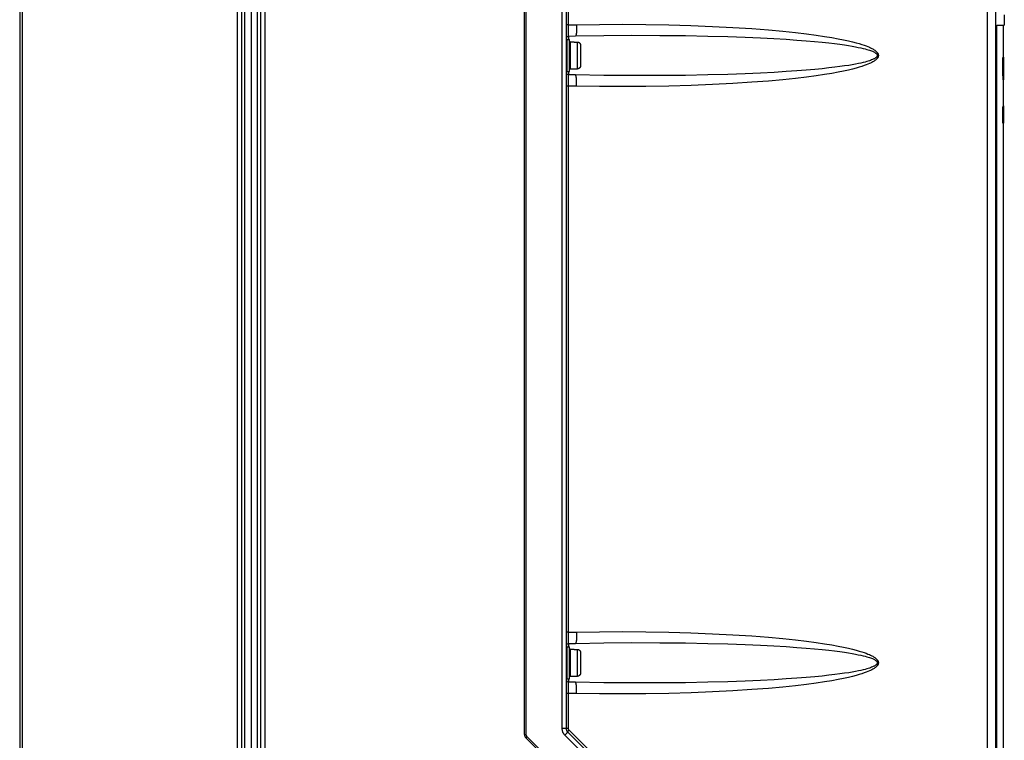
# Model space of a CAD drawing. Extents: x 0 to 594, y 0 to 420.
# Tile 26 of 103: x 246 to 308, y 205 to 250. Entities that reach past the tile are written whole.
import ezdxf

# ---------------------------------------------------------------- set-up
doc = ezdxf.new("R2010")
doc.units = 0
doc.header["$LTSCALE"] = 32.67
doc.layers.get('0').update_dxf_attribs({"linetype": 'CONTINUOUS'})
doc.layers.add('DATUM_AXIS', color=7, linetype='CONTINUOUS')

msp = doc.modelspace()

# ---------------------------------------------------------------- linework, layer by layer
at = {"color": 7, "linetype": 'CONTINUOUS'}
for p, q in [((280.493, 289.655), (280.493, 205.436)), ((277.893, 205.067), (277.893, 287.849)), ((307.235, 157.065), (307.235, 287.472)), ((246.493, 279.922), (246.493, 160.922)), ((260.893, 279.013), (260.893, 161.832)), ((307.753, 249.846), (307.753, 249.21)), ((307.289, 249.21), (307.29, 249.21)), ((307.29, 157.749), (307.29, 249.21)), ((307.29, 249.21), (307.753, 249.21)), ((307.683, 249.184), (307.29, 249.184)), ((307.683, 249.184), (307.753, 249.21)), ((307.683, 249.184), (307.683, 247.202)), ((280.65, 248.526), (281.073, 248.534)), ((307.666, 247.202), (307.693, 247.202)), ((307.683, 247.214), (307.693, 247.214)), ((307.693, 247.214), (307.693, 245.802)), ((281.073, 246.11), (280.65, 246.119)), ((307.674, 245.802), (307.693, 245.802)), ((307.683, 245.802), (307.683, 244.14)), ((307.634, 244.122), (307.693, 244.122)), ((307.634, 244.122), (307.634, 243.122)), ((307.693, 244.14), (307.682, 244.14)), ((307.683, 244.197), (307.693, 244.197)), ((307.693, 244.197), (307.693, 243.106)), ((307.634, 243.122), (307.693, 243.122)), ((307.682, 243.122), (307.682, 243.117)), ((307.683, 243.106), (307.693, 243.106)), ((307.683, 243.106), (307.683, 157.737)), ((280.65, 210.726), (281.073, 210.734)), ((281.073, 208.31), (280.65, 208.319)), ((280.581, 205.224), (306.105, 179.7)), ((304.005, 178.83), (277.981, 204.854))]:
    msp.add_line(p, q, dxfattribs=at)
at = {"color": 9, "linetype": 'CONTINUOUS'}
for p, q in [((280.23, 288.56), (280.23, 205.436)), ((278.005, 205.067), (278.005, 287.849)), ((306.708, 157.192), (306.708, 287.472)), ((280.634, 249.224), (280.634, 283.221)), ((246.639, 279.958), (246.639, 160.887)), ((260.043, 161.832), (260.043, 279.013)), ((260.309, 161.832), (260.309, 279.013)), ((260.487, 279.013), (260.487, 161.832)), ((261.298, 161.832), (261.298, 279.013)), ((261.477, 279.013), (261.477, 161.832)), ((261.744, 279.013), (261.744, 161.832)), ((280.634, 249.224), (280.493, 249.224)), ((280.633, 249.077), (280.633, 249.135)), ((280.634, 249.02), (280.633, 249.077)), ((280.634, 249.224), (281.144, 249.234)), ((280.634, 248.964), (280.634, 249.02)), ((280.634, 248.911), (280.634, 248.964)), ((280.635, 248.859), (280.634, 248.911)), ((280.636, 248.81), (280.635, 248.859)), ((280.636, 248.764), (280.636, 248.81)), ((280.637, 248.721), (280.636, 248.764)), ((280.638, 248.682), (280.637, 248.721)), ((307.289, 157.744), (307.289, 249.21)), ((280.64, 248.646), (280.638, 248.682)), ((280.641, 248.615), (280.64, 248.646)), ((280.65, 248.322), (280.65, 248.526)), ((280.65, 246.119), (280.65, 246.322)), ((280.634, 245.707), (280.635, 245.76)), ((280.634, 245.653), (280.634, 245.707)), ((280.635, 245.81), (280.636, 245.858)), ((280.635, 245.76), (280.635, 245.81)), ((280.636, 245.858), (280.637, 245.903)), ((280.637, 245.903), (280.638, 245.944)), ((280.638, 245.944), (280.639, 245.981)), ((280.634, 245.421), (280.493, 245.421)), ((280.633, 245.538), (280.634, 245.596)), ((280.634, 245.48), (280.633, 245.538)), ((280.634, 245.596), (280.634, 245.653)), ((280.634, 245.421), (280.634, 245.48)), ((280.634, 211.424), (280.634, 245.421)), ((281.144, 245.41), (280.634, 245.421)), ((280.634, 211.424), (280.493, 211.424)), ((280.634, 211.424), (281.144, 211.434)), ((280.633, 211.277), (280.633, 211.335)), ((280.634, 211.22), (280.633, 211.277)), ((280.634, 211.164), (280.634, 211.22)), ((280.634, 211.111), (280.634, 211.164)), ((280.635, 211.059), (280.634, 211.111)), ((280.636, 211.01), (280.635, 211.059)), ((280.636, 210.964), (280.636, 211.01)), ((280.637, 210.921), (280.636, 210.964)), ((280.638, 210.882), (280.637, 210.921)), ((280.64, 210.846), (280.638, 210.882)), ((280.641, 210.815), (280.64, 210.846)), ((280.65, 210.522), (280.65, 210.726)), ((280.65, 208.319), (280.65, 208.522)), ((280.633, 207.738), (280.634, 207.796)), ((280.634, 207.68), (280.633, 207.738)), ((280.634, 207.907), (280.635, 207.96)), ((280.634, 207.853), (280.634, 207.907)), ((280.634, 207.796), (280.634, 207.853)), ((280.634, 207.621), (280.634, 207.68)), ((280.635, 208.01), (280.636, 208.058)), ((280.635, 207.96), (280.635, 208.01)), ((280.636, 208.058), (280.637, 208.103)), ((280.637, 208.103), (280.638, 208.144)), ((280.638, 208.144), (280.639, 208.181)), ((280.634, 207.621), (280.493, 207.621)), ((281.144, 207.61), (280.634, 207.621)), ((280.634, 205.436), (280.634, 207.621)), ((280.634, 205.436), (280.23, 205.436)), ((306.199, 179.813), (280.675, 205.337)), ((277.893, 205.067), (278.005, 205.067)), ((304.088, 178.901), (278.064, 204.925)), ((280.406, 205.012), (305.93, 179.488))]:
    msp.add_line(p, q, dxfattribs=at)
for points in [[(280.633, 249.135), (280.634, 249.194), (280.634, 249.224)], [(281.144, 249.234), (281.144, 249.205), (281.145, 249.175), (281.145, 249.146), (281.145, 249.116), (281.145, 249.087), (281.145, 249.058), (281.144, 249.03), (281.144, 249.001), (281.143, 248.974), (281.142, 248.946), (281.141, 248.92), (281.14, 248.893), (281.139, 248.868), (281.137, 248.843), (281.136, 248.819), (281.134, 248.795), (281.132, 248.772), (281.13, 248.751), (281.128, 248.73), (281.126, 248.71), (281.123, 248.69), (281.121, 248.672), (281.118, 248.655), (281.116, 248.639), (281.113, 248.624), (281.11, 248.61), (281.107, 248.597), (281.104, 248.585), (281.101, 248.575), (281.097, 248.566), (281.094, 248.557), (281.091, 248.55), (281.087, 248.545), (281.084, 248.54), (281.08, 248.537), (281.077, 248.535), (281.073, 248.534)], [(281.144, 249.234), (282.568, 249.256), (284.008, 249.263), (285.449, 249.253), (286.873, 249.229), (288.26, 249.189), (289.598, 249.135), (290.867, 249.069), (292.036, 248.993), (293.077, 248.912), (293.983, 248.829), (294.77, 248.747), (295.454, 248.666), (296.05, 248.586), (296.569, 248.509), (297.021, 248.435), (297.413, 248.364), (297.755, 248.296), (298.051, 248.231), (298.308, 248.17), (298.531, 248.112), (298.724, 248.057), (298.891, 248.006), (299.035, 247.957), (299.16, 247.912), (299.267, 247.87), (299.359, 247.831), (299.438, 247.794), (299.506, 247.76), (299.565, 247.728), (299.615, 247.698), (299.659, 247.67), (299.697, 247.644), (299.73, 247.619), (299.758, 247.596), (299.783, 247.574), (299.804, 247.554), (299.823, 247.534), (299.839, 247.515), (299.853, 247.497), (299.865, 247.48), (299.876, 247.464), (299.885, 247.448), (299.893, 247.433), (299.899, 247.418), (299.905, 247.404), (299.909, 247.39), (299.913, 247.376), (299.915, 247.362), (299.917, 247.349), (299.918, 247.336), (299.919, 247.322), (299.918, 247.309), (299.917, 247.296), (299.915, 247.282), (299.913, 247.269), (299.909, 247.255), (299.905, 247.241), (299.899, 247.226), (299.893, 247.212), (299.885, 247.196), (299.876, 247.181), (299.865, 247.164), (299.853, 247.147), (299.839, 247.129), (299.823, 247.111), (299.804, 247.091), (299.783, 247.07), (299.758, 247.048), (299.73, 247.025), (299.697, 247.001), (299.659, 246.975), (299.615, 246.947), (299.565, 246.917), (299.506, 246.885), (299.438, 246.851), (299.359, 246.814), (299.267, 246.775), (299.161, 246.733), (299.036, 246.688), (298.892, 246.639), (298.726, 246.588), (298.533, 246.533), (298.31, 246.475), (298.052, 246.414), (297.756, 246.349), (297.415, 246.281), (297.022, 246.21), (296.571, 246.136), (296.052, 246.059), (295.456, 245.979), (294.771, 245.898), (293.984, 245.815), (293.078, 245.733), (292.037, 245.652), (290.867, 245.576), (289.599, 245.509), (288.261, 245.456), (286.873, 245.416), (285.449, 245.391), (284.008, 245.382), (282.568, 245.388), (281.144, 245.41)], [(280.65, 248.526), (280.649, 248.526), (280.648, 248.528), (280.647, 248.531), (280.647, 248.536), (280.646, 248.541), (280.645, 248.548), (280.644, 248.556), (280.644, 248.566), (280.643, 248.576), (280.642, 248.588), (280.641, 248.601), (280.641, 248.615)], [(281.073, 248.534), (282.835, 248.564), (284.589, 248.577), (286.313, 248.575), (287.913, 248.559), (289.316, 248.533), (290.545, 248.499), (291.625, 248.461), (292.579, 248.419), (293.423, 248.375), (294.172, 248.329), (294.837, 248.283), (295.427, 248.237), (295.952, 248.191), (296.417, 248.146), (296.831, 248.102), (297.198, 248.058), (297.523, 248.016), (297.812, 247.976), (298.068, 247.937), (298.294, 247.899), (298.495, 247.863), (298.671, 247.828), (298.827, 247.795), (298.965, 247.763), (299.086, 247.733), (299.192, 247.704), (299.284, 247.677), (299.366, 247.651), (299.436, 247.626), (299.498, 247.603), (299.551, 247.581), (299.598, 247.56), (299.637, 247.54), (299.672, 247.522), (299.701, 247.505), (299.726, 247.489), (299.747, 247.474), (299.765, 247.46), (299.78, 247.447), (299.792, 247.435), (299.803, 247.423), (299.812, 247.413), (299.82, 247.402), (299.826, 247.393), (299.832, 247.384), (299.836, 247.375), (299.84, 247.366), (299.843, 247.358), (299.845, 247.35), (299.846, 247.342), (299.847, 247.334), (299.848, 247.326), (299.848, 247.319), (299.847, 247.311), (299.846, 247.303), (299.845, 247.295), (299.843, 247.287), (299.84, 247.279), (299.836, 247.27), (299.832, 247.261), (299.826, 247.252), (299.82, 247.242), (299.813, 247.232), (299.804, 247.222), (299.793, 247.21), (299.78, 247.198), (299.765, 247.185), (299.748, 247.171), (299.727, 247.156), (299.702, 247.14), (299.673, 247.123), (299.639, 247.105), (299.599, 247.085), (299.553, 247.064), (299.5, 247.042), (299.438, 247.019), (299.367, 246.995), (299.286, 246.969), (299.194, 246.941), (299.088, 246.912), (298.967, 246.882), (298.83, 246.85), (298.674, 246.817), (298.497, 246.782), (298.297, 246.746), (298.071, 246.708), (297.815, 246.669), (297.526, 246.629), (297.201, 246.587), (296.834, 246.543), (296.42, 246.499), (295.955, 246.454), (295.43, 246.408), (294.84, 246.362), (294.175, 246.315), (293.426, 246.27), (292.581, 246.226), (291.627, 246.184), (290.546, 246.145), (289.317, 246.112), (287.914, 246.085)], [(280.639, 245.981), (280.64, 246.014), (280.641, 246.029), (280.641, 246.043), (280.642, 246.056), (280.643, 246.068), (280.644, 246.079), (280.644, 246.088), (280.645, 246.096), (280.646, 246.103), (280.647, 246.109), (280.647, 246.113), (280.648, 246.116), (280.649, 246.118), (280.65, 246.119)], [(281.144, 245.41), (281.144, 245.44), (281.145, 245.47), (281.145, 245.499), (281.145, 245.528), (281.145, 245.557), (281.145, 245.586), (281.144, 245.615), (281.144, 245.643), (281.143, 245.671), (281.142, 245.698), (281.141, 245.725), (281.14, 245.751), (281.139, 245.777), (281.137, 245.802), (281.136, 245.826), (281.134, 245.849), (281.132, 245.872), (281.13, 245.894), (281.128, 245.915), (281.126, 245.935), (281.123, 245.954), (281.121, 245.972), (281.118, 245.989), (281.116, 246.006), (281.113, 246.021), (281.11, 246.035), (281.107, 246.047), (281.104, 246.059), (281.101, 246.07), (281.097, 246.079), (281.094, 246.087), (281.091, 246.094), (281.087, 246.1), (281.084, 246.104), (281.08, 246.107), (281.077, 246.109), (281.073, 246.11)], [(287.914, 246.085), (286.313, 246.069), (284.589, 246.067), (282.835, 246.081), (281.073, 246.11)], [(280.633, 211.335), (280.634, 211.394), (280.634, 211.424)], [(281.144, 211.434), (281.144, 211.405), (281.145, 211.375), (281.145, 211.346), (281.145, 211.316), (281.145, 211.287), (281.145, 211.258), (281.144, 211.23), (281.144, 211.201), (281.143, 211.174), (281.142, 211.146), (281.141, 211.12), (281.14, 211.093), (281.139, 211.068), (281.137, 211.043), (281.136, 211.019), (281.134, 210.995), (281.132, 210.972), (281.13, 210.951), (281.128, 210.93), (281.126, 210.91), (281.123, 210.89), (281.121, 210.872), (281.118, 210.855), (281.116, 210.839), (281.113, 210.824), (281.11, 210.81), (281.107, 210.797), (281.104, 210.785), (281.101, 210.775), (281.097, 210.766), (281.094, 210.757), (281.091, 210.75), (281.087, 210.745), (281.084, 210.74), (281.08, 210.737), (281.077, 210.735), (281.073, 210.734)], [(281.144, 211.434), (282.568, 211.456), (284.008, 211.463), (285.449, 211.453), (286.873, 211.429), (288.26, 211.389), (289.598, 211.335), (290.867, 211.269), (292.036, 211.193), (293.077, 211.112), (293.983, 211.029), (294.77, 210.947), (295.454, 210.866), (296.05, 210.786), (296.569, 210.709), (297.021, 210.635), (297.413, 210.564), (297.755, 210.496), (298.051, 210.431), (298.308, 210.37), (298.531, 210.312), (298.724, 210.257), (298.891, 210.206), (299.035, 210.157), (299.16, 210.112), (299.267, 210.07), (299.359, 210.031), (299.438, 209.994), (299.506, 209.96), (299.565, 209.928), (299.615, 209.898), (299.659, 209.87), (299.697, 209.844), (299.73, 209.819), (299.758, 209.796), (299.783, 209.774), (299.804, 209.754), (299.823, 209.734), (299.839, 209.715), (299.853, 209.697), (299.865, 209.68), (299.876, 209.664), (299.885, 209.648), (299.893, 209.633), (299.899, 209.618), (299.905, 209.604), (299.909, 209.59), (299.913, 209.576), (299.915, 209.562), (299.917, 209.549), (299.918, 209.536), (299.919, 209.522), (299.918, 209.509), (299.917, 209.496), (299.915, 209.482), (299.913, 209.469), (299.909, 209.455), (299.905, 209.441), (299.899, 209.426), (299.893, 209.412), (299.885, 209.396), (299.876, 209.381), (299.865, 209.364), (299.853, 209.347), (299.839, 209.329), (299.823, 209.311), (299.804, 209.291), (299.783, 209.27), (299.758, 209.248), (299.73, 209.225), (299.697, 209.201), (299.659, 209.175), (299.615, 209.147), (299.565, 209.117), (299.506, 209.085), (299.438, 209.051), (299.359, 209.014), (299.267, 208.975), (299.161, 208.933), (299.036, 208.888), (298.892, 208.839), (298.726, 208.788), (298.533, 208.733), (298.31, 208.675), (298.052, 208.614), (297.756, 208.549), (297.415, 208.481), (297.022, 208.41), (296.571, 208.336), (296.052, 208.259), (295.456, 208.179), (294.771, 208.098), (293.984, 208.015), (293.078, 207.933), (292.037, 207.852), (290.867, 207.776), (289.599, 207.709), (288.261, 207.656), (286.873, 207.616), (285.449, 207.591), (284.008, 207.582), (282.568, 207.588), (281.144, 207.61)], [(280.65, 210.726), (280.649, 210.726), (280.648, 210.728), (280.647, 210.731), (280.647, 210.736), (280.646, 210.741), (280.645, 210.748), (280.644, 210.756), (280.644, 210.766), (280.643, 210.776), (280.642, 210.788), (280.641, 210.801), (280.641, 210.815)], [(281.073, 210.734), (282.835, 210.764), (284.589, 210.777), (286.313, 210.775), (287.913, 210.759), (289.316, 210.733), (290.545, 210.699), (291.625, 210.661), (292.579, 210.619), (293.423, 210.575), (294.172, 210.529), (294.837, 210.483), (295.427, 210.437), (295.952, 210.391), (296.417, 210.346), (296.831, 210.302), (297.198, 210.258), (297.523, 210.216), (297.812, 210.176), (298.068, 210.137), (298.294, 210.099), (298.495, 210.063), (298.671, 210.028), (298.827, 209.995), (298.965, 209.963), (299.086, 209.933), (299.192, 209.904), (299.284, 209.877), (299.366, 209.851), (299.436, 209.826), (299.498, 209.803), (299.551, 209.781), (299.598, 209.76), (299.637, 209.74), (299.672, 209.722), (299.701, 209.705), (299.726, 209.689), (299.747, 209.674), (299.765, 209.66), (299.78, 209.647), (299.792, 209.635), (299.803, 209.623), (299.812, 209.613), (299.82, 209.602), (299.826, 209.593), (299.832, 209.584), (299.836, 209.575), (299.84, 209.566), (299.843, 209.558), (299.845, 209.55), (299.846, 209.542), (299.847, 209.534), (299.848, 209.526), (299.848, 209.519), (299.847, 209.511), (299.846, 209.503), (299.845, 209.495), (299.843, 209.487), (299.84, 209.479), (299.836, 209.47), (299.832, 209.461), (299.826, 209.452), (299.82, 209.442), (299.813, 209.432), (299.804, 209.422), (299.793, 209.41), (299.78, 209.398), (299.765, 209.385), (299.748, 209.371), (299.727, 209.356), (299.702, 209.34), (299.673, 209.323), (299.639, 209.305), (299.599, 209.285), (299.553, 209.264), (299.5, 209.242), (299.438, 209.219), (299.367, 209.195), (299.286, 209.169), (299.194, 209.141), (299.088, 209.112), (298.967, 209.082), (298.83, 209.05), (298.674, 209.017), (298.497, 208.982), (298.297, 208.946), (298.071, 208.908), (297.815, 208.869), (297.526, 208.829), (297.201, 208.787), (296.834, 208.743), (296.42, 208.699), (295.955, 208.654), (295.43, 208.608), (294.84, 208.562), (294.175, 208.515), (293.426, 208.47), (292.581, 208.426), (291.627, 208.384), (290.546, 208.345), (289.317, 208.312), (287.914, 208.285)], [(280.639, 208.181), (280.64, 208.214), (280.641, 208.229), (280.641, 208.243), (280.642, 208.256), (280.643, 208.268), (280.644, 208.279), (280.644, 208.288), (280.645, 208.296), (280.646, 208.303), (280.647, 208.309), (280.647, 208.313), (280.648, 208.316), (280.649, 208.318), (280.65, 208.319)], [(287.914, 208.285), (286.313, 208.269), (284.589, 208.267), (282.835, 208.281), (281.073, 208.31)], [(281.144, 207.61), (281.144, 207.64), (281.145, 207.67), (281.145, 207.699), (281.145, 207.728), (281.145, 207.757), (281.145, 207.786), (281.144, 207.815), (281.144, 207.843), (281.143, 207.871), (281.142, 207.898), (281.141, 207.925), (281.14, 207.951), (281.139, 207.977), (281.137, 208.002), (281.136, 208.026), (281.134, 208.049), (281.132, 208.072), (281.13, 208.094), (281.128, 208.115), (281.126, 208.135), (281.123, 208.154), (281.121, 208.172), (281.118, 208.189), (281.116, 208.206), (281.113, 208.221), (281.11, 208.235), (281.107, 208.247), (281.104, 208.259), (281.101, 208.27), (281.097, 208.279), (281.094, 208.287), (281.091, 208.294), (281.087, 208.3), (281.084, 208.304), (281.08, 208.307), (281.077, 208.309), (281.073, 208.31)], [(280.23, 205.436), (280.23, 205.41), (280.232, 205.384), (280.235, 205.358), (280.239, 205.332), (280.244, 205.307), (280.25, 205.281), (280.257, 205.256), (280.266, 205.232), (280.275, 205.207), (280.286, 205.183), (280.297, 205.16), (280.31, 205.137), (280.324, 205.114), (280.338, 205.093), (280.354, 205.071), (280.37, 205.051), (280.387, 205.031), (280.406, 205.012)], [(280.581, 205.224), (280.582, 205.223), (280.582, 205.221), (280.581, 205.219), (280.58, 205.216), (280.579, 205.212), (280.576, 205.208), (280.573, 205.203), (280.57, 205.198), (280.566, 205.192), (280.561, 205.186), (280.556, 205.179), (280.551, 205.172), (280.544, 205.164), (280.538, 205.156), (280.531, 205.148), (280.523, 205.139), (280.515, 205.129), (280.507, 205.12), (280.498, 205.11), (280.489, 205.1), (280.479, 205.089), (280.469, 205.079), (280.459, 205.068), (280.449, 205.057), (280.438, 205.046), (280.428, 205.035), (280.417, 205.023), (280.406, 205.012)], [(280.675, 205.337), (280.668, 205.33), (280.661, 205.323), (280.654, 205.317), (280.648, 205.31), (280.642, 205.303), (280.636, 205.296), (280.63, 205.29), (280.624, 205.284), (280.619, 205.277), (280.613, 205.272), (280.609, 205.266), (280.604, 205.261), (280.6, 205.256), (280.596, 205.251), (280.593, 205.247), (280.59, 205.243), (280.587, 205.239), (280.585, 205.236), (280.584, 205.233), (280.582, 205.23), (280.581, 205.228), (280.581, 205.226), (280.581, 205.225), (280.581, 205.224)], [(280.675, 205.337), (280.669, 205.344), (280.664, 205.35), (280.659, 205.357), (280.654, 205.364), (280.65, 205.371), (280.646, 205.379), (280.643, 205.387), (280.64, 205.395), (280.638, 205.403), (280.636, 205.411), (280.635, 205.42), (280.634, 205.428), (280.634, 205.436)], [(277.981, 204.854), (277.982, 204.854), (277.983, 204.854), (277.984, 204.855), (277.985, 204.856), (277.987, 204.857), (277.99, 204.858), (277.992, 204.86), (277.995, 204.862), (277.998, 204.864), (278.001, 204.867), (278.005, 204.87), (278.009, 204.873), (278.013, 204.876), (278.017, 204.88), (278.021, 204.884), (278.026, 204.888), (278.03, 204.892), (278.035, 204.897), (278.04, 204.901), (278.044, 204.906), (278.049, 204.911), (278.054, 204.915), (278.059, 204.92), (278.064, 204.925)], [(278.064, 204.925), (278.056, 204.933), (278.049, 204.942), (278.042, 204.951), (278.036, 204.96), (278.03, 204.97), (278.025, 204.98), (278.021, 204.99), (278.017, 205.001), (278.013, 205.011), (278.01, 205.022), (278.008, 205.033), (278.007, 205.044), (278.006, 205.055), (278.005, 205.067)]]:
    msp.add_lwpolyline(points, dxfattribs=at)
at = {"color": 7, "linetype": 'CONTINUOUS'}
for points in [[(307.674, 245.802), (307.671, 246.269), (307.669, 246.736), (307.666, 247.202)], [(307.682, 244.14), (307.682, 244.14), (307.682, 244.138), (307.682, 244.137), (307.682, 244.134), (307.682, 244.13), (307.682, 244.122)], [(307.682, 243.117), (307.682, 243.113), (307.682, 243.11), (307.682, 243.108), (307.682, 243.107), (307.683, 243.106)]]:
    msp.add_lwpolyline(points, dxfattribs=at)
for centre, radius, start, end in [((280.653, 248.366), 0.16, 91.2, 180.00001), ((280.653, 246.279), 0.16, 180, 268.8), ((280.653, 210.566), 0.16, 91.2, 180.00001), ((280.653, 208.479), 0.16, 180, 268.8), ((280.793, 205.436), 0.3, 180, 225), ((278.193, 205.067), 0.3, 180, 225)]:
    msp.add_arc(centre, radius, start, end, dxfattribs=at)
at = {"layer": 'DATUM_AXIS', "color": 9, "linetype": 'CONTINUOUS'}
for p, q in [((280.553, 246.322), (280.553, 248.322)), ((280.753, 246.482), (280.753, 248.162)), ((281.193, 246.488), (281.193, 248.156)), ((280.553, 208.522), (280.553, 210.522)), ((280.753, 208.682), (280.753, 210.362)), ((281.193, 208.688), (281.193, 210.356))]:
    msp.add_line(p, q, dxfattribs=at)
at = {"layer": 'DATUM_AXIS', "color": 7, "linetype": 'CONTINUOUS'}
for p, q in [((280.553, 248.322), (280.693, 248.322)), ((280.693, 246.322), (280.693, 248.322)), ((280.753, 248.162), (280.993, 248.162)), ((280.993, 248.162), (280.993, 248.156)), ((280.993, 248.156), (281.193, 248.156)), ((281.393, 247.954), (281.393, 246.69)), ((280.553, 246.322), (280.693, 246.322)), ((280.753, 246.482), (280.993, 246.482)), ((280.993, 246.488), (280.993, 246.482)), ((280.993, 246.488), (281.193, 246.488)), ((280.553, 210.522), (280.693, 210.522)), ((280.693, 208.522), (280.693, 210.522)), ((280.753, 210.362), (280.993, 210.362)), ((280.993, 210.362), (280.993, 210.356)), ((280.993, 210.356), (281.193, 210.356)), ((281.393, 210.154), (281.393, 208.89)), ((280.553, 208.522), (280.693, 208.522)), ((280.753, 208.682), (280.993, 208.682)), ((280.993, 208.688), (281.193, 208.688)), ((280.993, 208.688), (280.993, 208.682))]:
    msp.add_line(p, q, dxfattribs=at)
for points in [[(281.193, 248.156), (281.202, 248.156), (281.211, 248.155), (281.22, 248.154), (281.229, 248.153), (281.238, 248.151), (281.246, 248.149), (281.255, 248.147), (281.263, 248.144), (281.272, 248.14), (281.28, 248.136), (281.288, 248.132), (281.295, 248.128), (281.303, 248.123), (281.31, 248.118), (281.318, 248.113), (281.324, 248.107), (281.331, 248.101), (281.337, 248.094), (281.344, 248.088), (281.349, 248.081), (281.355, 248.074), (281.36, 248.066), (281.365, 248.058), (281.369, 248.051), (281.373, 248.043), (281.377, 248.034), (281.38, 248.026), (281.383, 248.017), (281.386, 248.009), (281.388, 248), (281.39, 247.991), (281.391, 247.982), (281.392, 247.973), (281.393, 247.964), (281.393, 247.954)], [(281.393, 246.69), (281.393, 246.681), (281.392, 246.672), (281.391, 246.663), (281.39, 246.654), (281.388, 246.645), (281.386, 246.636), (281.383, 246.627), (281.38, 246.619), (281.377, 246.61), (281.373, 246.602), (281.369, 246.594), (281.365, 246.586), (281.36, 246.578), (281.355, 246.571), (281.349, 246.564), (281.344, 246.557), (281.337, 246.55), (281.331, 246.544), (281.324, 246.538), (281.318, 246.532), (281.31, 246.526), (281.303, 246.521), (281.295, 246.517), (281.288, 246.512), (281.28, 246.508), (281.272, 246.504), (281.263, 246.501), (281.255, 246.498), (281.246, 246.495), (281.238, 246.493), (281.229, 246.491), (281.22, 246.49), (281.211, 246.489), (281.202, 246.488), (281.193, 246.488)], [(281.193, 210.356), (281.202, 210.356), (281.211, 210.355), (281.22, 210.354), (281.229, 210.353), (281.238, 210.351), (281.246, 210.349), (281.255, 210.347), (281.263, 210.344), (281.272, 210.34), (281.28, 210.336), (281.288, 210.332), (281.295, 210.328), (281.303, 210.323), (281.31, 210.318), (281.318, 210.313), (281.324, 210.307), (281.331, 210.301), (281.337, 210.294), (281.344, 210.288), (281.349, 210.281), (281.355, 210.274), (281.36, 210.266), (281.365, 210.258), (281.369, 210.251), (281.373, 210.243), (281.377, 210.234), (281.38, 210.226), (281.383, 210.217), (281.386, 210.209), (281.388, 210.2), (281.39, 210.191), (281.391, 210.182), (281.392, 210.173), (281.393, 210.164), (281.393, 210.154)], [(281.393, 208.89), (281.393, 208.881), (281.392, 208.872), (281.391, 208.863), (281.39, 208.854), (281.388, 208.845), (281.386, 208.836), (281.383, 208.827), (281.38, 208.819), (281.377, 208.81), (281.373, 208.802), (281.369, 208.794), (281.365, 208.786), (281.36, 208.778), (281.355, 208.771), (281.349, 208.764), (281.344, 208.757), (281.337, 208.75), (281.331, 208.744), (281.324, 208.738), (281.318, 208.732), (281.31, 208.726), (281.303, 208.721), (281.295, 208.717), (281.288, 208.712), (281.28, 208.708), (281.272, 208.704), (281.263, 208.701), (281.255, 208.698), (281.246, 208.695), (281.238, 208.693), (281.229, 208.691), (281.22, 208.69), (281.211, 208.689), (281.202, 208.688), (281.193, 208.688)]]:
    msp.add_lwpolyline(points, dxfattribs=at)
for centre, start, end in [((280.553, 248.262), 90, 180), ((280.753, 248.102), 90, 180), ((280.553, 246.382), 180, 270), ((280.753, 246.542), 180, 270), ((280.553, 210.462), 90, 180), ((280.753, 210.302), 90, 180), ((280.553, 208.582), 180, 270), ((280.753, 208.742), 180, 270)]:
    msp.add_arc(centre, 0.06, start, end, dxfattribs=at)

doc.saveas('drawing.dxf')
